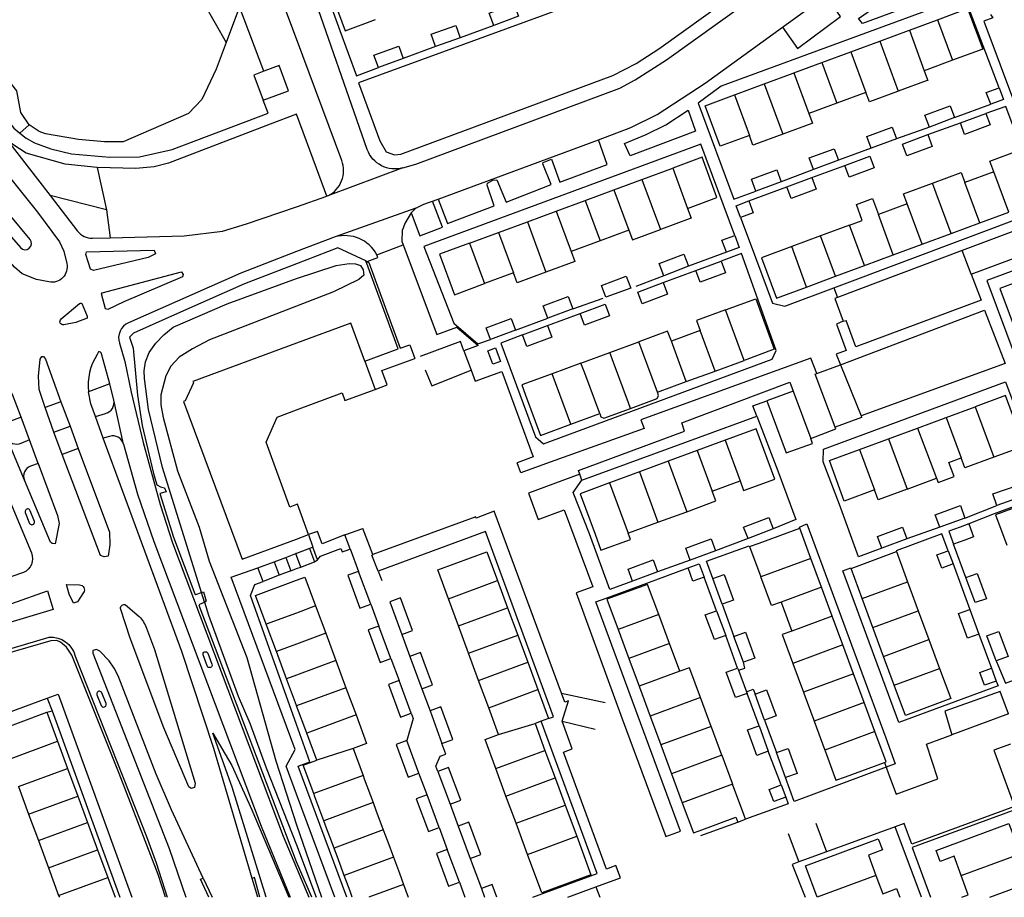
# Model space of a CAD drawing. Header units: metres. Extents: x 89795 to 94000, y 463250 to 466585.
# Tile 13 of 185: x 90951 to 91124, y 463250 to 463404. Entities that reach past the tile are written whole.
import ezdxf

# ---------------------------------------------------------------- set-up
doc = ezdxf.new("R2010")
doc.units = ezdxf.units.M
doc.layers.add('XXX_Background', color=3, linetype='Continuous')

msp = doc.modelspace()

# ---------------------------------------------------------------- linework, layer by layer
at = {"layer": 'XXX_Background'}
for points in [[(90896.88, 463442.16), (90903.51, 463434.03), (90954.58, 463370.18), (90958.47, 463364.99), (90959.21, 463363.36), (90959.72, 463361.15, -0.544941), (90956.61, 463357.94), (90954.44, 463358.37), (90951.93, 463359.39), (90950.54, 463360.51), (90910.05, 463407.02), (90887.71, 463434.95)], [(90878.01, 463427.14), (90891.81, 463409.92), (90894.25, 463406.44), (90896.6, 463402.06), (90899.53, 463395.3), (90901.05, 463391.09), (90904.96, 463383.14), (90907.08, 463380.29), (90941.4, 463337.29), (90943.44, 463334.48), (90953.54, 463310.42, -0.412247), (90952.12, 463306.97), (90949.9, 463306.19), (90946.65, 463305.39), (90944.03, 463303.93), (90942.18, 463302.62)], [(91005.51, 463373.03, 0.382797), (91007.96, 463379.25), (91000, 463400.59), (90996.08, 463411.07)], [(91018.68, 463377.97, -0.399135), (91012.42, 463381.2), (91002.03, 463410.96)], [(90956.83, 463373.09), (90961.64, 463366.87, 0.237944), (90964.23, 463365.62), (90967.35, 463365.7)], [(91006.8, 463365.85), (91000, 463363.26), (90990.28, 463359.51), (90970.57, 463350.79, 0.38113), (90968.95, 463347.2), (90969.9, 463343.97), (90971.01, 463338.63), (90973.11, 463329.75), (90976.11, 463318.91), (90978.3, 463312.17), (90997.69, 463260.75), (91000, 463255.16), (91002.2, 463250)], [(91014.11, 463362.72, 0.348731), (91006.8, 463365.85)], [(90967.3, 463340.06), (90965.85, 463345.36, 0.367895), (90965.32, 463345.68), (90965.06, 463345.23, 0.17082), (90963.53, 463338.68, -0.17082)], [(90964.78, 463334.32), (90966.54, 463334.88, 0.390573), (90968, 463337.22)], [(90969.66, 463329.47, 0.448143), (90967.25, 463330.84), (90966.14, 463330.51)], [(90953.19, 463330.22), (90951.7, 463329.58, -0.417062), (90949.2, 463330.59)], [(90954.72, 463326.11), (90953.38, 463325.62, 0.425568), (90952.31, 463323.17)], [(90935.34, 463288.44, -0.069084), (90941.47, 463291.12), (90956.62, 463295.63, -0.369093), (90961.2, 463292.31), (90973.69, 463260.66), (90975.38, 463256.03), (90977.33, 463250)]]:
    msp.add_lwpolyline(points, format="xyb", dxfattribs=at)
for points in [[(90942.48, 463438.51), (90942.11, 463438.51), (90937.45, 463436.97), (90919.96, 463422.9), (90950.46, 463384.92), (90951.53, 463384.03)], [(91014.61, 463382.71), (91015.75, 463380.75), (91017.19, 463380.24), (91018.31, 463380.38), (91055.5, 463394.14), (91059.57, 463396.23), (91063.57, 463398.86), (91099.63, 463424.73), (91100.62, 463425.78), (91101.28, 463427.4), (91101.23, 463428.99), (91100.87, 463430.13), (91095.36, 463437.76), (91072.93, 463422.03), (91065.17, 463416.36), (91057.2, 463411.2), (91053.07, 463408.71), (91047.71, 463406.34), (91010.91, 463392.84), (91014.61, 463382.71)], [(90953.15, 463385.48), (90951.67, 463387.68), (90950.99, 463391.49), (90937.09, 463409.1), (90929.69, 463419.59), (90929.28, 463420.7), (90941.24, 463432.92)], [(90941.24, 463432.92), (90946.13, 463419.77), (90948.06, 463417.19), (90951.49, 463414.43), (90954.25, 463413.36), (90957.37, 463413.25), (90960.28, 463413.9), (90965.4, 463416.26), (90968.48, 463417.2), (90971.47, 463417.41), (90975.16, 463416.14), (90978.09, 463413.97), (90981.25, 463410.67), (90983.85, 463406.73), (90987.68, 463399.94)], [(91018.68, 463377.97), (91020.91, 463378.61), (91056.72, 463391.93), (91059.4, 463393.37), (91064.89, 463396.92), (91101.12, 463422.9), (91102.1, 463423.74)], [(91085.21, 463402.63), (91103.76, 463416.06)], [(91085.21, 463402.63), (91087.84, 463398.91), (91095.39, 463404.48), (91093.12, 463407.82), (91093.22, 463408.08), (91094.51, 463409.05), (91096.95, 463405.61), (91106.29, 463412.28), (91103.76, 463416.06)], [(91010.76, 463412.37), (91005.43, 463410.41), (91008.56, 463402), (91013.86, 463403.96)], [(91113.77, 463408.68), (91099.27, 463403.28), (91098.55, 463404.13), (91110.93, 463412.75), (91113.77, 463408.68)], [(91004.12, 463411.73), (91007.61, 463402.04), (91010.53, 463394.09), (91014.41, 463395.55)], [(91123.2, 463392.02), (91117.14, 463407.99), (91074.49, 463392.26), (91070.45, 463389.28), (91076.67, 463372.44), (91080.57, 463373.88)], [(90989.99, 463406.19), (90987.68, 463399.94)], [(90994.31, 463394.9), (90989.99, 463406.19)], [(91034.59, 463402.93), (91033.79, 463405.08), (91038.12, 463406.69), (91038.93, 463404.55)], [(91112.4, 463403.93), (91117.69, 463405.89), (91120.34, 463398.78), (91115.02, 463396.82)], [(91038.93, 463404.55), (91034.59, 463402.93)], [(91107.47, 463402.1), (91112.4, 463403.93)], [(91112.4, 463403.93), (91115.02, 463396.82)], [(91121.68, 463404.86), (91122.1, 463404.26), (91120.54, 463403.67), (91131.96, 463373.04), (91130.26, 463372.41)], [(91024.37, 463399.24), (91023.62, 463401.38), (91027.97, 463402.9), (91028.72, 463400.76)], [(91034.59, 463402.93), (91028.72, 463400.76)], [(91052.99, 463382.85), (91058.61, 463385.02), (91063.26, 463387.33), (91071.67, 463392.83), (91085.21, 463402.63)], [(91102.27, 463400.18), (91107.34, 463402.05), (91107.47, 463402.1)], [(91107.47, 463402.1), (91110.09, 463395)], [(90987.68, 463399.94), (90985.94, 463395.25), (90983.39, 463389.96), (90981.05, 463387.48), (90969.65, 463382.52), (90966.32, 463382.53), (90961.79, 463382.9), (90955.98, 463383.95), (90954.91, 463384.34), (90953.15, 463385.48)], [(91028.72, 463400.76), (91024.37, 463399.24)], [(91097.21, 463398.31), (91102.27, 463400.18)], [(91102.27, 463400.18), (91105.53, 463391.38)], [(91014.41, 463395.55), (91013.6, 463397.72), (91017.93, 463399.3), (91018.73, 463397.13)], [(91024.37, 463399.24), (91018.73, 463397.13)], [(91092.15, 463396.43), (91097.21, 463398.31)], [(91097.21, 463398.31), (91099.84, 463391.2)], [(91018.73, 463397.13), (91014.41, 463395.55)], [(91115.02, 463396.82), (91110.09, 463395)], [(90994.31, 463394.9), (90992.53, 463394.24), (90994.17, 463389.82)], [(90994.17, 463389.82), (90998.59, 463391.47), (90996.95, 463395.89), (90994.31, 463394.9)], [(91087.24, 463394.62), (91092.15, 463396.43)], [(91092.15, 463396.43), (91094.77, 463389.33)], [(91110.09, 463395), (91110.72, 463393.3), (91110.59, 463393.25), (91105.53, 463391.38)], [(91082.02, 463392.69), (91087.09, 463394.56), (91087.24, 463394.62)], [(91087.24, 463394.62), (91089.87, 463387.51)], [(90951.71, 463334.2), (90950.2, 463338.19), (90948.39, 463341.83), (90946.89, 463344.34), (90944.87, 463346.94), (90941.93, 463351.26), (90912.14, 463392.13)], [(91076.81, 463390.75), (91076.96, 463390.81), (91082.02, 463392.69)], [(91082.02, 463392.69), (91085.28, 463383.88)], [(91105.53, 463391.38), (91105.37, 463391.32), (91100.47, 463389.51), (91099.84, 463391.2)], [(91121.73, 463389.13), (91120.96, 463391.2), (91123.2, 463392.02)], [(91123.2, 463392.02), (91123.96, 463389.96), (91121.73, 463389.13)], [(90951.53, 463384.03), (90952.6, 463383.14), (90954.07, 463382.32), (90956.96, 463381.28), (90960.58, 463380.43), (90967.31, 463379.82), (90972.49, 463379.9), (90978.24, 463381.16), (90995.05, 463387.52), (90994.17, 463389.82)], [(91079.43, 463383.65), (91074.28, 463381.74), (91071.66, 463388.86), (91076.81, 463390.75)], [(91076.81, 463390.75), (91079.43, 463383.65)], [(91099.84, 463391.2), (91094.77, 463389.33)], [(91057.52, 463382.21), (91061.35, 463383.83), (91064.74, 463385.49), (91068.7, 463388.06), (91069.95, 463384.38), (91058.5, 463380.07), (91057.52, 463382.21)], [(91094.77, 463389.33), (91089.87, 463387.51)], [(91110.97, 463385.11), (91110.2, 463387.21), (91114.63, 463388.85), (91115.39, 463386.78)], [(91115.39, 463386.78), (91121.73, 463389.13)], [(91130.26, 463372.41), (91127.75, 463379.63), (91124.39, 463388.69), (91120.86, 463387.49)], [(91005.34, 463372.96), (91003.51, 463377.89), (91000, 463387.38), (90995.42, 463385.62), (90977.59, 463378.77), (90975.05, 463378.12), (90971.87, 463377.83), (90965.09, 463378.04)], [(91089.87, 463387.51), (91090.5, 463385.82), (91090.34, 463385.76), (91085.28, 463383.88)], [(91115.39, 463386.78), (91110.97, 463385.11)], [(91116.41, 463385.88), (91120.86, 463387.49)], [(91120.86, 463387.49), (91121.61, 463385.48), (91117.16, 463383.83), (91116.41, 463385.88)], [(90951.53, 463384.03), (90953.15, 463385.48)], [(91100.79, 463381.4), (91100.04, 463383.44), (91104.45, 463385.08), (91105.21, 463383.02)], [(91110.97, 463385.11), (91105.21, 463383.02)], [(91110.69, 463383.79), (91116.41, 463385.88)], [(90949.16, 463383), (90956.83, 463373.09)], [(90965.09, 463378.04), (90959.45, 463378.62), (90952.62, 463380.55), (90950.29, 463382.07), (90949.16, 463383)], [(91024.87, 463372.44), (91026.48, 463368.19), (91034.68, 463371.27), (91033.42, 463374.92), (91033.51, 463375.25), (91034.44, 463375.79), (91035.11, 463375.88), (91036.75, 463371.93), (91044.68, 463375.01), (91043.2, 463378.65), (91043.24, 463378.91), (91044.7, 463379.45), (91046.21, 463375.47), (91054.48, 463378.56), (91052.99, 463382.85)], [(91024.87, 463372.44), (91052.99, 463382.85)], [(91085.28, 463383.88), (91080.21, 463382.01), (91080.05, 463381.95), (91079.43, 463383.65)], [(91105.21, 463383.02), (91100.79, 463381.4)], [(91106.26, 463382.11), (91110.69, 463383.79)], [(91110.69, 463383.79), (91111.46, 463381.72), (91107.02, 463380.08), (91106.26, 463382.11)], [(91076.84, 463366.11), (91070.92, 463382.13), (91022.35, 463364.15), (91027.61, 463350.69), (91031.82, 463347.07), (91034.02, 463347.82)], [(91090.67, 463377.67), (91089.92, 463379.69), (91094.3, 463381.32), (91095.06, 463379.28)], [(91100.79, 463381.4), (91095.06, 463379.28)], [(91122.28, 463377.26), (91121.59, 463379.14), (91126.87, 463381.09), (91127.57, 463379.21), (91130.2, 463372.12)], [(91068.59, 463370.82), (91073.74, 463372.73), (91071.13, 463379.83), (91065.97, 463377.92)], [(91095.06, 463379.28), (91090.67, 463377.67)], [(91096.15, 463378.38), (91100.51, 463380.01)], [(91100.51, 463380.01), (91101.27, 463377.95), (91096.91, 463376.34), (91096.15, 463378.38)], [(90965.09, 463378.04), (90966.72, 463370.6)], [(91018.68, 463377.97), (91005.51, 463373.03)], [(91060.59, 463375.93), (91060.75, 463375.99), (91065.81, 463377.86), (91065.97, 463377.92)], [(91065.97, 463377.92), (91068.59, 463370.82)], [(91080.57, 463373.88), (91079.81, 463375.95), (91084.24, 463377.59), (91085.01, 463375.53)], [(91090.67, 463377.67), (91085.01, 463375.53)], [(91090.35, 463376.25), (91096.15, 463378.38)], [(91055.68, 463374.12), (91060.59, 463375.93)], [(91060.59, 463375.93), (91063.84, 463367.14)], [(91085.98, 463374.63), (91090.35, 463376.25)], [(91090.35, 463376.25), (91091.1, 463374.19), (91086.74, 463372.58), (91085.98, 463374.63)], [(91111.5, 463375.28), (91116.57, 463377.15), (91117.22, 463375.39)], [(91122.28, 463377.26), (91117.22, 463375.39)], [(91118.3, 463359.32), (91158.23, 463374.13), (91157.28, 463376.85)], [(91124.9, 463370.16), (91122.28, 463377.26)], [(91050.62, 463372.25), (91055.68, 463374.12)], [(91055.68, 463374.12), (91058.31, 463367.02)], [(91079.33, 463372.17), (91085.98, 463374.63)], [(91085.01, 463375.53), (91080.57, 463373.88)], [(91107.09, 463371.64), (91106.44, 463373.41), (91111.5, 463375.28)], [(91114.78, 463366.42), (91112.15, 463373.51), (91111.5, 463375.28)], [(91119.84, 463368.29), (91117.22, 463375.39)], [(90966.72, 463370.6), (90956.83, 463373.09)], [(90967.35, 463365.7), (90980.32, 463366.02), (90987.05, 463366.87), (90991.23, 463368.12), (91000, 463371.11), (91005.34, 463372.96)], [(91005.51, 463373.03), (91005.34, 463372.96)], [(91020.91, 463370.87), (91022.32, 463371.58), (91024.87, 463372.44)], [(91096.96, 463367.89), (91099.22, 463368.73), (91098.18, 463371.55), (91100.99, 463372.58), (91102.03, 463369.77)], [(90966.72, 463370.6), (90967.35, 463365.7)], [(91020.91, 463370.87), (91006.8, 463365.85)], [(91020.91, 463370.87), (91020.13, 463370.07), (91019.04, 463368.33), (91018.52, 463366.97), (91018.5, 463365.1), (91018.74, 463364.44)], [(91020.13, 463370.07), (91021.66, 463366.04), (91025.6, 463367.54), (91023.87, 463372.1)], [(91045.55, 463370.37), (91050.62, 463372.25)], [(91050.62, 463372.25), (91053.24, 463365.15)], [(91068.59, 463370.82), (91069.22, 463369.12), (91069.06, 463369.07), (91064, 463367.19), (91063.84, 463367.14)], [(91077.84, 463369.23), (91077.08, 463371.32), (91079.33, 463372.17)], [(91079.33, 463372.17), (91080.11, 463370.06), (91077.84, 463369.23)], [(91107.09, 463371.64), (91102.03, 463369.77)], [(91109.72, 463364.54), (91107.09, 463371.64)], [(91157.01, 463350.45), (91162.01, 463352.27), (91155.18, 463370.84), (91121.04, 463358.22), (91127.95, 463339.73), (91132.41, 463341.41)], [(91040.49, 463368.5), (91045.55, 463370.37)], [(91045.55, 463370.37), (91048.18, 463363.27)], [(91077.84, 463369.23), (91079.53, 463364.72), (91083.45, 463354.24), (91085.62, 463353.68), (91094.25, 463356.92)], [(91094.25, 463356.92), (91129.21, 463370.04)], [(91104.65, 463362.67), (91102.03, 463369.77)], [(91119.84, 463368.29), (91124.9, 463370.16)], [(91035.42, 463366.63), (91040.49, 463368.5)], [(91040.49, 463368.5), (91043.75, 463359.66)], [(91058.31, 463367.02), (91058.93, 463365.33), (91063.84, 463367.14)], [(91096.96, 463367.89), (91091.9, 463366.02)], [(91099.59, 463360.8), (91096.96, 463367.89)], [(91114.78, 463366.42), (91119.84, 463368.29)], [(91129.84, 463368.35), (91116.75, 463363.44)], [(91030.36, 463364.76), (91035.42, 463366.63)], [(91035.42, 463366.63), (91038.05, 463359.53)], [(91058.31, 463367.02), (91053.24, 463365.15)], [(91075.4, 463363.16), (91074.6, 463365.26), (91076.84, 463366.11)], [(91076.84, 463366.11), (91077.64, 463364.01), (91075.4, 463363.16)], [(91091.9, 463366.02), (91086.84, 463364.15)], [(91094.53, 463358.93), (91091.9, 463366.02)], [(91109.72, 463364.54), (91114.78, 463366.42)], [(91012.17, 463361.62), (91007.28, 463363.91), (91000, 463361.12), (90990.92, 463357.63), (90979.68, 463352.66), (90971.45, 463348.97), (90970.71, 463348.28), (90971.36, 463346.31), (90972.15, 463338.07), (90972.98, 463332.77), (90974.92, 463324.33), (90975.53, 463322.38), (90976.14, 463322), (90976.88, 463321.81), (90977.17, 463321.13), (90976.03, 463320.81), (90978.43, 463313.16), (90982.16, 463303.22), (90982.39, 463303.13), (90983.35, 463303.45)], [(91014.11, 463362.72), (91018.74, 463364.44)], [(91018.74, 463364.44), (91024.6, 463348.72), (91028.1, 463350.03), (91031.89, 463346.81), (91029.34, 463345.88)], [(91030.36, 463364.76), (91025.06, 463362.8), (91027.69, 463355.69), (91032.98, 463357.66)], [(91030.36, 463364.76), (91032.98, 463357.66)], [(91053.24, 463365.15), (91048.18, 463363.27)], [(91086.84, 463364.15), (91081.53, 463362.18), (91084.16, 463355.1), (91089.46, 463357.05)], [(91089.46, 463357.05), (91086.84, 463364.15)], [(91104.65, 463362.67), (91109.72, 463364.54)], [(90964.44, 463359.93), (90963.9, 463360.17), (90963.1, 463362.75), (90963.17, 463363.25), (90975.06, 463363.51), (90975.29, 463362.85), (90974.02, 463362.25), (90964.44, 463359.93)], [(91012.4, 463361.52), (91014.29, 463362.25)], [(91014.29, 463362.25), (91014.11, 463362.72)], [(91039.64, 463348.69), (91035.84, 463347.23), (91041.92, 463330.76), (91043.33, 463329.54), (91083.42, 463344.37), (91084.14, 463345.94), (91078.06, 463362.93), (91074.46, 463361.6)], [(91048.18, 463363.27), (91048.82, 463361.53), (91043.75, 463359.66)], [(91064.4, 463359.03), (91063.6, 463361.15), (91067.95, 463362.79), (91068.73, 463360.73)], [(91075.4, 463363.16), (91068.73, 463360.73)], [(91116.75, 463363.44), (91094.87, 463355.23)], [(91099.59, 463360.8), (91104.65, 463362.67)], [(91118.3, 463359.32), (91116.75, 463363.44)], [(90983.35, 463303.45), (90976.54, 463325.39), (90974.05, 463335.56), (90973.35, 463341), (90973.31, 463342.34), (90973.53, 463343.94), (90974.19, 463345.58), (90975.35, 463347.19), (90976.73, 463348.66), (90978.41, 463350), (90987.87, 463354.12), (91000, 463358.53), (91006.98, 463360.8), (91009.24, 463361.19), (91010.33, 463361.14), (91011.26, 463360.84), (91011.71, 463360.08), (91011.84, 463359.14), (91010.97, 463358.37), (91006.52, 463356.23), (91000, 463353.69), (90984.78, 463347.78), (90981.77, 463346.23), (90979.46, 463344.74), (90977.98, 463343.17), (90977.09, 463341.49), (90976.22, 463338.13), (90976.23, 463336.38), (90976.65, 463334.19), (90979.14, 463324.81), (90982.92, 463314.93), (90984.72, 463308.98), (90991.28, 463292.06), (90996.41, 463273.96), (91000, 463262.74), (91004.37, 463250)], [(91011.99, 463344.05), (91017.82, 463346.19), (91012.17, 463361.62)], [(91012.17, 463361.62), (91012.4, 463361.52)], [(91012.4, 463361.52), (91012.69, 463361.38), (91018.2, 463346.31), (91019.91, 463346.91)], [(91068.73, 463360.73), (91064.4, 463359.03)], [(91070.03, 463359.93), (91074.46, 463361.6)], [(91074.46, 463361.6), (91075.22, 463359.53), (91070.78, 463357.89), (91070.03, 463359.93)], [(91094.53, 463358.93), (91099.59, 463360.8)], [(90969.72, 463354.47), (90966.95, 463353.12), (90966.54, 463353.25), (90965.84, 463355.84), (90965.94, 463356.03), (90979.84, 463359.73), (90980.14, 463359.23), (90980.04, 463358.84), (90969.72, 463354.47)], [(91038.05, 463359.53), (91032.98, 463357.66)], [(91043.75, 463359.66), (91038.69, 463357.79), (91038.05, 463359.53)], [(91054.25, 463355.26), (91053.47, 463357.31), (91057.83, 463358.96), (91058.63, 463356.84)], [(91064.4, 463359.03), (91059.49, 463357.15)], [(91064.31, 463357.86), (91070.03, 463359.93)], [(91089.46, 463357.05), (91094.53, 463358.93)], [(91118.3, 463359.32), (91120.07, 463354.76), (91098.06, 463346.56), (91096.36, 463351.18)], [(91128.63, 463358.77), (91123.32, 463356.81), (91126.58, 463348.02), (91131.88, 463349.98)], [(91058.63, 463356.84), (91054.25, 463355.26)], [(91059.88, 463356.17), (91064.31, 463357.86)], [(91064.31, 463357.86), (91065.08, 463355.78), (91060.64, 463354.13), (91059.88, 463356.17)], [(91094.25, 463356.92), (91094.87, 463355.23)], [(91044.09, 463351.57), (91043.26, 463353.73), (91047.66, 463355.4), (91048.49, 463353.22)], [(91048.49, 463353.22), (91053.78, 463355.1)], [(91094.87, 463355.23), (91094.38, 463355.05), (91095.87, 463351.04)], [(91049.75, 463352.43), (91054.16, 463354.07)], [(91054.16, 463354.07), (91054.92, 463352.01), (91050.52, 463350.38), (91049.75, 463352.43)], [(91075.23, 463353.03), (91080.54, 463354.99), (91083.79, 463346.15), (91078.49, 463344.19)], [(91044.03, 463350.33), (91049.75, 463352.43)], [(91048.49, 463353.22), (91044.09, 463351.57)], [(91075.23, 463353.03), (91070.16, 463351.16), (91070.8, 463349.42)], [(91078.49, 463344.19), (91075.23, 463353.03)], [(91095.4, 463343.39), (91120.65, 463353.02), (91124.29, 463343.62), (91098.99, 463334.48)], [(91011.99, 463344.05), (91009.52, 463350.74), (91000, 463347.21), (90981.84, 463340.47), (90981.93, 463340.22), (90980.47, 463337.09), (90980.22, 463337), (90990.5, 463309.32), (91000, 463312.83), (91002.13, 463313.62)], [(91034.02, 463347.82), (91033.24, 463349.89), (91037.63, 463351.55), (91038.41, 463349.49)], [(91038.41, 463349.49), (91044.09, 463351.57)], [(91039.64, 463348.69), (91044.03, 463350.33)], [(91044.03, 463350.33), (91044.8, 463348.26), (91040.4, 463346.63), (91039.64, 463348.69)], [(91095.87, 463351.04), (91094.67, 463350.56), (91096.37, 463345.93), (91094.64, 463345.28), (91095.4, 463343.39)], [(91095.87, 463351.04), (91096.36, 463351.18)], [(91038.41, 463349.49), (91035.42, 463348.35), (91034.02, 463347.82)], [(91065.74, 463347.55), (91065.09, 463349.32), (91060.03, 463347.45)], [(91070.8, 463349.42), (91065.74, 463347.55)], [(91073.42, 463342.32), (91070.8, 463349.42)], [(91019.91, 463346.91), (91020.75, 463344.54)], [(91029.34, 463345.88), (91028.74, 463347.47), (91021.68, 463344.88)], [(91054.97, 463345.59), (91060.03, 463347.45)], [(91063.3, 463338.58), (91060.68, 463345.68), (91060.03, 463347.45)], [(91068.36, 463340.45), (91065.74, 463347.55)], [(90955.92, 463335.9), (90954.91, 463339.06), (90954.77, 463341.43), (90955.06, 463344.37), (90955.36, 463344.89), (90955.63, 463344.88), (90956, 463344.41), (90958.72, 463336.94)], [(91029.34, 463345.88), (91030.65, 463342.44)], [(91034.41, 463343.51), (91033.57, 463345.87), (91034.93, 463346.37), (91035.77, 463344.01), (91034.41, 463343.51)], [(91049.89, 463343.72), (91054.97, 463345.59)], [(91058.59, 463335.77), (91058.24, 463336.71), (91055.62, 463343.81), (91054.97, 463345.59)], [(91011.99, 463344.05), (91013.82, 463339.1)], [(91015.89, 463339.91), (91014.96, 463342.41), (91020.75, 463344.54)], [(91091.23, 463341.87), (91090.18, 463344.6), (91060.39, 463333.76), (91060.99, 463332.26), (91043.66, 463326.06), (91039.35, 463324.47), (91038.72, 463326.22)], [(91049.89, 463343.72), (91044.83, 463341.85)], [(91053.18, 463334.84), (91050.55, 463341.94), (91049.89, 463343.72)], [(91073.42, 463342.32), (91078.49, 463344.19)], [(91091.23, 463341.87), (91095.4, 463343.39)], [(91095.4, 463343.39), (91098.99, 463334.48)], [(91022.6, 463342.55), (91023.72, 463339.71), (91030.65, 463342.44)], [(91030.65, 463342.44), (91031.36, 463340.56)], [(91031.36, 463340.56), (91036.02, 463342.22), (91041.51, 463327.25), (91038.72, 463326.22)], [(91044.83, 463341.85), (91039.53, 463339.89), (91040.19, 463338.11), (91042.81, 463331.01), (91048.11, 463332.97)], [(91048.11, 463332.97), (91044.83, 463341.85)], [(91068.36, 463340.45), (91073.42, 463342.32)], [(91094.46, 463332.46), (91090.96, 463341.78), (91091.23, 463341.87)], [(90967.3, 463340.06), (90963.53, 463338.68)], [(90968, 463337.22), (90967.3, 463340.06)], [(91013.82, 463339.1), (91015.89, 463339.91)], [(91049.68, 463324.22), (91049.44, 463324.87), (91068.06, 463331.78), (91067.56, 463333.22), (91086.52, 463340.36), (91087.11, 463338.77)], [(91063.3, 463338.58), (91068.36, 463340.45)], [(91102.64, 463311.24), (91098.54, 463309.73), (91095.24, 463318.91), (91092.35, 463326.36), (91092.43, 463328.6), (91124.33, 463340.42), (91127.37, 463332.29)], [(90964.78, 463334.32), (90963.98, 463336.58), (90963.53, 463338.68)], [(91002.13, 463313.62), (91000.16, 463318.95), (91000, 463318.89), (90998.85, 463318.46), (90994.68, 463329.86), (90996.6, 463334.22), (91000, 463335.49), (91008.03, 463338.48), (91008.51, 463337.16), (91013.82, 463339.1)], [(91058.59, 463335.77), (91063.27, 463337.5), (91063.51, 463338.02), (91063.3, 463338.58)], [(91087.11, 463338.77), (91082.45, 463337.09)], [(91087.11, 463338.77), (91090.19, 463330.48)], [(91127.37, 463332.29), (91126.54, 463331.98), (91124.32, 463338), (91119.01, 463336.04)], [(90958.72, 463336.94), (90955.92, 463335.9)], [(90958.72, 463336.94), (90960.32, 463332.62)], [(90969.66, 463329.47), (90968, 463337.22)], [(91080.75, 463334.37), (91080.04, 463336.22), (91082.45, 463337.09)], [(91082.45, 463337.09), (91085.84, 463327.99), (91090.51, 463329.62), (91090.19, 463330.48)], [(91113.94, 463334.17), (91119.01, 463336.04)], [(91119.01, 463336.04), (91122.27, 463327.2)], [(90957.48, 463331.57), (90955.92, 463335.9)], [(90966.14, 463330.51), (90964.78, 463334.32)], [(91048.11, 463332.97), (91053.18, 463334.84)], [(91050.02, 463323.2), (91080.75, 463334.37)], [(91053.18, 463334.84), (91053.39, 463334.28), (91053.9, 463334.04), (91058.59, 463335.77)], [(91080.75, 463334.37), (91084.4, 463324.79), (91087.57, 463316.25), (91083.58, 463314.62)], [(91098.99, 463334.48), (91099.08, 463334.18), (91094.46, 463332.46)], [(90951.71, 463334.2), (90948.24, 463332.87)], [(90953.19, 463330.22), (90951.71, 463334.2)], [(90957.48, 463331.57), (90960.32, 463332.62)], [(90960.32, 463332.62), (90961.76, 463328.73)], [(91108.87, 463332.3), (91113.94, 463334.17)], [(91113.94, 463334.17), (91116.56, 463327.07)], [(90958.95, 463327.68), (90957.48, 463331.57)], [(91077.78, 463323.06), (91078.41, 463321.36), (91078.57, 463321.42), (91083.88, 463323.37), (91080.63, 463332.17), (91075.32, 463330.22), (91075.16, 463330.16)], [(91090.19, 463330.48), (91094.56, 463332.19), (91094.46, 463332.46)], [(91103.81, 463330.43), (91108.87, 463332.3)], [(91108.87, 463332.3), (91112.24, 463323.51)], [(90952.31, 463323.17), (90949.2, 463330.59)], [(90954.72, 463326.11), (90953.19, 463330.22)], [(90992.24, 463253.32), (90985.5, 463276.13), (90979.93, 463293.13), (90966.14, 463330.51)], [(90969.66, 463329.47), (90972.12, 463320.73), (90975.01, 463312.44), (90993.79, 463262.5), (90998.9, 463250)], [(91075.16, 463330.16), (91070.26, 463328.35)], [(91075.16, 463330.16), (91077.78, 463323.06)], [(91098.74, 463328.56), (91103.81, 463330.43)], [(91103.81, 463330.43), (91107.07, 463321.59)], [(91128.41, 463329.47), (91127.58, 463329.16), (91122.27, 463327.2)], [(90961.76, 463328.73), (90958.95, 463327.68)], [(90961.76, 463328.73), (90967.21, 463314.04), (90967.29, 463311.82), (90966.98, 463309.84), (90966.27, 463309.72), (90965.62, 463309.96), (90958.95, 463327.68)], [(91070.26, 463328.35), (91065.19, 463326.48)], [(91070.26, 463328.35), (91072.87, 463321.25)], [(91101.36, 463321.46), (91096.05, 463319.51), (91093.45, 463326.6), (91098.74, 463328.56)], [(91098.74, 463328.56), (91101.36, 463321.46)], [(90954.72, 463326.11), (90958.12, 463316.97), (90958.38, 463315.58), (90957.7, 463312.03), (90957.2, 463312.06), (90956.88, 463312.27), (90952.31, 463323.17)], [(91065.19, 463326.48), (91060.13, 463324.61)], [(91065.19, 463326.48), (91068.45, 463317.64)], [(91112.24, 463323.51), (91112.51, 463322.76), (91115.32, 463323.8), (91114.4, 463326.27), (91116.56, 463327.07)], [(91122.27, 463327.2), (91117.2, 463325.33), (91116.56, 463327.07)], [(91049.68, 463324.22), (91040.68, 463320.88), (91042.36, 463316.28)], [(91050.02, 463323.2), (91049.68, 463324.22)], [(91060.13, 463324.61), (91055.06, 463322.75), (91054.9, 463322.69)], [(91060.13, 463324.61), (91063.37, 463315.82)], [(91058.91, 463305.47), (91054.95, 463303.97), (91051.36, 463313.78), (91048.5, 463321.03), (91050.02, 463323.2)], [(91054.9, 463322.69), (91049.76, 463320.79), (91052.37, 463313.69), (91053.4, 463310.87), (91058.56, 463312.77), (91058.15, 463313.89)], [(91054.9, 463322.69), (91058.15, 463313.89)], [(91072.87, 463321.25), (91077.78, 463323.06)], [(91107.07, 463321.59), (91112.24, 463323.51)], [(91122.82, 463318.72), (91122.11, 463320.75), (91126.53, 463322.31), (91127.24, 463320.28)], [(91068.45, 463317.64), (91073.51, 463319.52), (91072.87, 463321.25)], [(91107.07, 463321.59), (91102, 463319.72), (91101.36, 463321.46)], [(91122.71, 463291.49), (91124.31, 463287.55), (91132.73, 463290.75), (91141.68, 463293.96), (91131.8, 463320.75), (91130.28, 463320.19), (91122.33, 463317.26), (91117.89, 463315.52)], [(91132.49, 463314.71), (91130.52, 463320.02), (91122.58, 463317.08), (91124.54, 463311.77)], [(91127.24, 463320.28), (91122.82, 463318.72)], [(91046.49, 463285.83), (91034.69, 463317.75), (91031.52, 463316.5), (91031.43, 463316.75)], [(91042.36, 463316.28), (91046.97, 463317.97), (91051.95, 463304.44), (91049.03, 463303.41)], [(91063.37, 463315.82), (91063.53, 463315.87), (91068.45, 463317.64)], [(91112.79, 463314.91), (91112, 463317.08), (91116.42, 463318.7), (91117.21, 463316.53)], [(91117.21, 463316.53), (91122.82, 463318.72)], [(91031.43, 463316.75), (91013.4, 463310.11)], [(91058.15, 463313.89), (91058.3, 463313.95), (91063.37, 463315.82)], [(91079.18, 463312.93), (91078.41, 463314.94), (91082.82, 463316.61), (91083.58, 463314.62)], [(91088.26, 463314.75), (91088.21, 463314.9), (91089.49, 463315.52), (91103.35, 463277.96), (91104.97, 463273.41), (91103.39, 463272.82)], [(91117.21, 463316.53), (91112.79, 463314.91)], [(91117.89, 463315.52), (91116.37, 463314.94), (91114.41, 463314.22), (91115.23, 463311.95)], [(91117.89, 463315.52), (91118.74, 463313.23), (91117.2, 463312.67), (91115.23, 463311.95)], [(91008.5, 463313.56), (91004.49, 463312.03), (91003.7, 463314.16), (91002.13, 463313.62)], [(91002.13, 463313.62), (91002.9, 463311.41)], [(91008.5, 463313.56), (91011.64, 463314.71)], [(91013.4, 463310.11), (91011.64, 463314.71)], [(91044.2, 463281.38), (91045.1, 463281.66), (91033.14, 463314.19), (91014.31, 463307.22)], [(91083.58, 463314.62), (91079.18, 463312.93)], [(91079.46, 463311.52), (91081.15, 463312.14), (91088.26, 463314.75)], [(91090.21, 463309.46), (91088.26, 463314.75)], [(91102.64, 463311.24), (91101.88, 463313.31), (91106.29, 463314.92), (91107.05, 463312.86)], [(91114.3, 463310.8), (91113.19, 463313.77), (91105.15, 463310.76), (91105.19, 463310.64)], [(91112.79, 463314.91), (91107.05, 463312.86)], [(91009.42, 463311.11), (91008.5, 463313.56)], [(91069.02, 463309.15), (91068.25, 463311.27), (91072.71, 463312.9), (91073.48, 463310.79)], [(91079.18, 463312.93), (91073.48, 463310.79)], [(91107.05, 463312.86), (91102.64, 463311.24)], [(91117.38, 463306.08), (91115.23, 463311.95)], [(90998.13, 463309.63), (90999.89, 463310.29)], [(91002.31, 463311.19), (91000, 463310.32), (90999.89, 463310.29)], [(91000.75, 463307.94), (91000, 463309.98), (90999.89, 463310.29)], [(91002.9, 463311.41), (91002.31, 463311.19)], [(91002.31, 463311.19), (91003.15, 463308.85)], [(91003.72, 463309.18), (91002.9, 463311.41)], [(91003.72, 463309.18), (91004.2, 463309.84), (91007.8, 463311.19), (91008.03, 463310.58), (91009.09, 463310.95), (91009.42, 463311.11)], [(91009.42, 463311.11), (91010.88, 463307.17)], [(91024.77, 463307.43), (91033.4, 463310.62), (91035.27, 463305.56)], [(91073.48, 463310.79), (91069.02, 463309.15)], [(91073.01, 463305.9), (91071.9, 463308.98), (91079.4, 463311.67), (91079.46, 463311.52)], [(91079.46, 463311.52), (91081.42, 463306.22)], [(91097.24, 463307.69), (91105.19, 463310.64)], [(91105.19, 463310.64), (91107.16, 463305.33)], [(91115.13, 463308.48), (91113.15, 463307.76), (91112.3, 463310.07), (91114.3, 463310.8)], [(91114.3, 463310.8), (91115.13, 463308.48)], [(90993.21, 463307.78), (90996.09, 463308.84)], [(90996.09, 463308.84), (90998.13, 463309.63)], [(90996.09, 463308.84), (90996.99, 463306.52)], [(90998.13, 463309.63), (90999.01, 463307.26)], [(91000.75, 463307.94), (91003.15, 463308.85)], [(91003.15, 463308.85), (91003.72, 463309.18)], [(91014.31, 463307.22), (91013.25, 463310.03), (91013.4, 463310.11)], [(91058.91, 463305.47), (91058.15, 463307.55), (91062.56, 463309.17), (91063.32, 463307.09)], [(91069.02, 463309.15), (91063.32, 463307.09)], [(91068.66, 463307.81), (91070.64, 463308.52), (91071.47, 463306.18)], [(91090.21, 463309.46), (91081.42, 463306.22)], [(91092.08, 463304.4), (91090.21, 463309.46)], [(91115.13, 463308.48), (91118.07, 463300.51)], [(91006.72, 463250), (91000, 463268.12), (90998.18, 463273.03), (90999.79, 463275.94), (90988.56, 463306.13), (90993.21, 463307.78)], [(90994.16, 463305.4), (90993.21, 463307.78)], [(90999.01, 463307.26), (90996.99, 463306.52)], [(90999.01, 463307.26), (91000, 463307.65), (91000.75, 463307.94)], [(91010.88, 463307.17), (91009.01, 463306.48), (91011.14, 463300.73), (91013.02, 463301.43)], [(91013.02, 463301.43), (91010.88, 463307.17)], [(91014.31, 463307.22), (91015, 463305.6)], [(91026.64, 463302.38), (91024.77, 463307.43)], [(91067.36, 463261.59), (91052.52, 463301.81), (91054.3, 463302.47), (91061.45, 463305.12), (91068.66, 463307.81)], [(91063.32, 463307.09), (91058.91, 463305.47)], [(91071.47, 463306.18), (91069.52, 463305.46), (91068.66, 463307.81)], [(91122.71, 463287.94), (91123.02, 463287.11), (91105.6, 463280.66), (91095.8, 463307.26), (91097.2, 463307.81), (91097.24, 463307.69)], [(91099.19, 463302.39), (91097.24, 463307.69)], [(91117.38, 463306.08), (91119.35, 463306.8), (91120.98, 463302.36), (91118.99, 463301.7)], [(91008.85, 463250), (91000.31, 463273.03), (91002.36, 463273.75), (91000, 463280.33), (90991.92, 463302.95), (90992.71, 463304.88), (90994.16, 463305.4)], [(90994.71, 463297.9), (90992.83, 463302.95), (91000, 463305.63), (91001.47, 463306.18), (91003.35, 463301.11)], [(90996.99, 463306.52), (90994.16, 463305.4)], [(91026.64, 463302.38), (91035.27, 463305.56)], [(91035.27, 463305.56), (91037.03, 463300.78)], [(91073.65, 463300.27), (91071.47, 463306.18)], [(91073.01, 463305.9), (91075, 463306.63), (91076.65, 463302.14), (91074.65, 463301.41)], [(91074.65, 463301.41), (91073.01, 463305.9)], [(91084.97, 463301.78), (91083.28, 463301.16), (91081.42, 463306.22)], [(91099.19, 463302.39), (91107.16, 463305.33)], [(91107.16, 463305.33), (91109.02, 463300.27)], [(91118.99, 463301.7), (91117.38, 463306.08)], [(90940.44, 463294.84), (90936.43, 463292.64), (90935.9, 463292.92), (90935.88, 463293.61), (90941.35, 463297.36), (90945.06, 463299.41), (90950.11, 463301.54), (90956.33, 463303.77), (90957.35, 463300.47), (90944.46, 463296.6), (90940.44, 463294.84)], [(90983.35, 463303.45), (90983.7, 463303.56), (90984.18, 463301.94), (90983.86, 463301.79)], [(90983.86, 463301.79), (90983.35, 463303.45)], [(91049.03, 463303.41), (91057.14, 463281.3)], [(91063.53, 463299.6), (91061.57, 463304.9), (91054.44, 463302.27), (91056.4, 463296.97)], [(91092.08, 463304.4), (91084.97, 463301.78)], [(91093.95, 463299.34), (91092.08, 463304.4)], [(91002.72, 463250), (91000, 463256.25), (90982.96, 463301.19), (90983.04, 463301.41), (90983.86, 463301.79)], [(90983.86, 463301.79), (90984.57, 463299.52), (90989.77, 463285.31), (90991.85, 463280.54), (90994.67, 463272.7), (91000, 463259.21), (91003.49, 463250)], [(91019.32, 463299.67), (91018.26, 463302.54), (91016.38, 463301.85)], [(91016.38, 463301.85), (91018.49, 463296.11)], [(91028.41, 463297.6), (91026.64, 463302.38)], [(91084.97, 463301.78), (91086.84, 463296.71)], [(91101.06, 463297.32), (91099.19, 463302.39)], [(91003.35, 463301.11), (91000, 463299.86), (90994.71, 463297.9)], [(91003.35, 463301.11), (91005.13, 463296.32)], [(91013.02, 463301.43), (91014.45, 463297.59)], [(91028.41, 463297.6), (91037.03, 463300.78)], [(91037.03, 463300.78), (91038.8, 463296)], [(91075.28, 463295.93), (91073.28, 463295.2), (91071.69, 463299.54), (91073.65, 463300.27)], [(91073.65, 463300.27), (91075.28, 463295.93)], [(91074.65, 463301.41), (91076.71, 463295.77)], [(91101.06, 463297.32), (91109.02, 463300.27)], [(91109.02, 463300.27), (91110.89, 463295.21)], [(91119.66, 463296.16), (91117.65, 463295.45), (91116.06, 463299.8), (91118.07, 463300.51)], [(91118.07, 463300.51), (91119.66, 463296.16)], [(91018.49, 463296.11), (91020.37, 463296.8), (91019.32, 463299.67)], [(91063.53, 463299.6), (91056.4, 463296.97)], [(91065.4, 463294.54), (91063.53, 463299.6)], [(91093.95, 463299.34), (91086.84, 463296.71)], [(91095.82, 463294.27), (91093.95, 463299.34)], [(90996.49, 463293.11), (90994.71, 463297.9)], [(91014.45, 463297.59), (91012.57, 463296.89), (91014.7, 463291.17), (91016.57, 463291.87)], [(91016.57, 463291.87), (91014.45, 463297.59)], [(91030.18, 463292.82), (91028.41, 463297.6)], [(91056.4, 463296.97), (91058.28, 463291.91)], [(91076.71, 463295.77), (91078.71, 463296.5), (91080.38, 463291.96), (91078.36, 463291.23)], [(91086.84, 463296.71), (91085.14, 463296.08), (91086.95, 463291.18), (91087.01, 463291.02)], [(91102.94, 463292.26), (91101.06, 463297.32)], [(91121.17, 463295.93), (91123.16, 463296.65), (91124.77, 463292.24), (91122.71, 463291.49)], [(90977.06, 463250), (90975.73, 463254.02), (90968.92, 463271.72), (90960.65, 463292.47), (90959.67, 463293.89), (90958.62, 463294.74), (90957.99, 463295.02), (90956.92, 463294.97), (90948.88, 463292.63), (90941.09, 463280.63), (90941.44, 463279.63), (90941.68, 463279.5), (90941.88, 463279.59)], [(91005.13, 463296.32), (91000, 463294.41), (90996.49, 463293.11)], [(91005.13, 463296.32), (91006.91, 463291.53)], [(91018.49, 463296.11), (91019.9, 463292.27)], [(91030.18, 463292.82), (91038.8, 463296)], [(91038.8, 463296), (91040.57, 463291.22)], [(91077.36, 463290.2), (91075.28, 463295.93)], [(91078.36, 463291.23), (91076.71, 463295.77)], [(91102.94, 463292.26), (91110.89, 463295.21)], [(91110.89, 463295.21), (91112.76, 463290.15)], [(91119.66, 463296.16), (91121.89, 463290.18)], [(91122.71, 463291.49), (91121.04, 463295.88), (91121.17, 463295.93)], [(90983.62, 463253.36), (90978.1, 463265.33), (90975.41, 463271.6), (90968.77, 463288.83), (90968.06, 463290.21), (90967.15, 463291.48), (90965.53, 463293.18), (90964.94, 463293.49), (90964.32, 463293.32), (90964.29, 463292.8), (90977.69, 463258.56), (90980.6, 463250)], [(90998.27, 463288.33), (90996.49, 463293.11)], [(91022.83, 463290.1), (91021.78, 463292.96), (91019.9, 463292.27)], [(91065.4, 463294.54), (91058.28, 463291.91)], [(91067.21, 463289.64), (91065.4, 463294.54)], [(91095.82, 463294.27), (91087.01, 463291.02)], [(91097.68, 463289.21), (91095.82, 463294.27)], [(91006.91, 463291.53), (91000, 463288.97), (90998.27, 463288.33)], [(91006.91, 463291.53), (91008.68, 463286.77)], [(91016.57, 463291.87), (91018, 463288.05)], [(91019.9, 463292.27), (91022, 463286.56)], [(91031.95, 463288.03), (91030.18, 463292.82)], [(91031.95, 463288.03), (91040.57, 463291.22)], [(91040.57, 463291.22), (91042.33, 463286.43)], [(91058.28, 463291.91), (91060.1, 463287.02)], [(91077.49, 463289.85), (91078.61, 463290.22), (91078.36, 463291.23)], [(91104.81, 463287.2), (91102.94, 463292.26)], [(91022, 463286.56), (91023.88, 463287.25), (91022.83, 463290.1)], [(91067.21, 463289.64), (91060.1, 463287.02)], [(91070.84, 463285.04), (91068.97, 463290.1), (91068.91, 463290.26), (91067.21, 463289.64)], [(91079.02, 463285.78), (91076.99, 463285.04), (91075.37, 463289.47), (91077.36, 463290.2)], [(91077.36, 463290.2), (91077.49, 463289.85)], [(91077.49, 463289.85), (91078.89, 463286.03)], [(91087.01, 463291.02), (91088.88, 463285.96)], [(91104.81, 463287.2), (91112.76, 463290.15)], [(91112.76, 463290.15), (91114.71, 463284.85), (91106.77, 463281.89), (91104.81, 463287.2)], [(91122.71, 463287.94), (91120.63, 463287.19), (91119.81, 463289.43), (91121.89, 463290.18)], [(91121.89, 463290.18), (91122.71, 463287.94)], [(91000.04, 463283.56), (91000, 463283.67), (90998.27, 463288.33)], [(91018, 463288.05), (91016.12, 463287.35), (91018.25, 463281.61), (91020.13, 463282.31)], [(91020.13, 463282.31), (91018, 463288.05)], [(91033.72, 463283.25), (91031.95, 463288.03)], [(91097.68, 463289.21), (91088.88, 463285.96)], [(91099.55, 463284.15), (91097.68, 463289.21)], [(91008.68, 463286.77), (91000.04, 463283.56)], [(91008.68, 463286.77), (91010.45, 463281.98)], [(91022, 463286.56), (91023.42, 463282.71)], [(91033.72, 463283.25), (91042.33, 463286.43)], [(91042.33, 463286.43), (91044.2, 463281.38)], [(91060.1, 463287.02), (91060.16, 463286.85), (91062.04, 463281.79)], [(91078.89, 463286.03), (91080.09, 463286.53), (91080.44, 463285.64)], [(91078.89, 463286.03), (91079.02, 463285.78)], [(91080.44, 463285.64), (91082.42, 463286.37), (91084.09, 463281.81), (91082.09, 463281.09)], [(91124.84, 463282.17), (91123.4, 463286.12), (91113.69, 463282.67), (91114.9, 463278.49)], [(90941.88, 463279.59), (90956.29, 463284.91)], [(90956.29, 463284.91), (90958.2, 463285.63), (90971.13, 463250)], [(90956.29, 463284.91), (90957.15, 463282.71)], [(91046.49, 463285.83), (91054.15, 463284.17)], [(91046.58, 463280.89), (91047.7, 463284.44), (91047.08, 463284.22), (91046.49, 463285.83)], [(91070.84, 463285.04), (91062.04, 463281.79)], [(91072.72, 463279.98), (91070.84, 463285.04)], [(91081.12, 463280.1), (91079.02, 463285.78)], [(91082.09, 463281.09), (91080.44, 463285.64)], [(91088.88, 463285.96), (91088.94, 463285.8), (91090.69, 463281.05), (91090.75, 463280.9)], [(90956.23, 463282.46), (90957.15, 463282.71)], [(90957.15, 463282.71), (90969.02, 463250)], [(91001.82, 463278.78), (91000.04, 463283.56)], [(91026.35, 463280.53), (91025.29, 463283.39), (91023.42, 463282.71)], [(91023.42, 463282.71), (91025.52, 463276.97)], [(91035.45, 463278.56), (91033.72, 463283.25)], [(91099.55, 463284.15), (91090.75, 463280.9)], [(91101.42, 463279.09), (91099.55, 463284.15)], [(90947.64, 463279.25), (90956.23, 463282.46)], [(90956.23, 463282.46), (90958.11, 463277.38)], [(91010.45, 463281.98), (91001.82, 463278.78)], [(91010.45, 463281.98), (91012.31, 463276.98), (91009.93, 463276.1)], [(91020.13, 463282.31), (91020.48, 463281.37), (91019.36, 463277.51)], [(91041.47, 463250), (91052.75, 463254.16), (91042.89, 463280.9)], [(91042.89, 463280.9), (91041.83, 463280.51)], [(91044.2, 463281.38), (91042.89, 463280.9)], [(91046.58, 463280.89), (91052.36, 463279.5)], [(91048.37, 463276.04), (91046.58, 463280.89)], [(91057.14, 463281.3), (91064.78, 463260.65)], [(91062.04, 463281.79), (91063.91, 463276.72)], [(91082.09, 463281.09), (91084.2, 463275.4)], [(91090.75, 463280.9), (91092.62, 463275.84)], [(91124.84, 463282.17), (91114.9, 463278.49)], [(91025.52, 463276.97), (91027.4, 463277.66), (91026.35, 463280.53)], [(91035.45, 463278.56), (91041.83, 463280.51)], [(91041.83, 463280.51), (91043.58, 463275.77)], [(91072.72, 463279.98), (91063.91, 463276.72)], [(91074.59, 463274.92), (91072.77, 463279.83), (91072.72, 463279.98)], [(91082.72, 463275.61), (91080.71, 463274.89), (91079.08, 463279.36), (91081.12, 463280.1)], [(91081.12, 463280.1), (91082.72, 463275.61)], [(91101.42, 463279.09), (91092.62, 463275.84)], [(91103.09, 463273.67), (91103.39, 463273.78), (91101.42, 463279.09)], [(90949.5, 463274.2), (90958.11, 463277.38)], [(90958.11, 463277.38), (90959.86, 463272.61)], [(90994.7, 463250), (90988.73, 463269.32), (90985.34, 463278.78), (90988.7, 463273.12), (90992.17, 463265.36), (90998.64, 463250)], [(91003.58, 463274.05), (91001.82, 463278.78)], [(91019.36, 463277.51), (91017.48, 463276.82), (91019.61, 463271.06), (91021.49, 463271.76)], [(91021.49, 463271.76), (91019.36, 463277.51)], [(91034.96, 463272.59), (91033.08, 463277.68), (91035.45, 463278.56)], [(91105.13, 463268.11), (91112.46, 463270.78), (91110.46, 463276.84), (91114.9, 463278.49)], [(91009.93, 463276.1), (91003.58, 463274.05)], [(91009.93, 463276.1), (91011.68, 463271.39)], [(91024.81, 463272.09), (91024.46, 463273.03), (91025.22, 463274.73), (91026.21, 463275.09), (91025.52, 463276.97)], [(91034.96, 463272.59), (91043.58, 463275.77)], [(91043.58, 463275.77), (91045.36, 463270.96)], [(91055.71, 463255.47), (91054.37, 463254.94), (91046.81, 463275.47), (91048.37, 463276.04)], [(91063.91, 463276.72), (91065.79, 463271.66)], [(91084.98, 463269.72), (91082.72, 463275.61)], [(91084.2, 463275.4), (91086.21, 463276.13), (91087.82, 463271.74), (91085.75, 463270.99)], [(91092.62, 463275.84), (91092.68, 463275.68), (91094.58, 463270.54), (91096.27, 463271.16), (91103.09, 463273.67)], [(91125.18, 463276.88), (91122.26, 463275.81), (91125.93, 463265.93)], [(91003.04, 463268.19), (91001.19, 463273.18), (91003.58, 463274.05)], [(91074.59, 463274.92), (91065.79, 463271.66)], [(91074.59, 463274.92), (91076.4, 463270), (91076.46, 463269.85)], [(91085.75, 463270.99), (91084.2, 463275.4)], [(90951.26, 463269.44), (90959.86, 463272.61)], [(90959.86, 463272.61), (90961.66, 463267.74)], [(91026.94, 463266.36), (91028.81, 463267.06), (91026.69, 463272.78), (91024.81, 463272.09)], [(91036.74, 463267.77), (91034.96, 463272.59)], [(91103.39, 463272.82), (91087.28, 463266.82), (91085.75, 463270.99)], [(91103.09, 463273.67), (91103.39, 463272.82)], [(91103.39, 463272.82), (91103.82, 463271.68)], [(91011.68, 463271.39), (91003.04, 463268.19)], [(91011.68, 463271.39), (91011.9, 463270.8), (91013.45, 463266.62)], [(91022.9, 463267.95), (91021.49, 463271.76)], [(91024.81, 463272.09), (91026.94, 463266.36)], [(91036.74, 463267.77), (91045.36, 463270.96)], [(91045.36, 463270.96), (91047.12, 463266.18)], [(91065.79, 463271.66), (91067.66, 463266.6)], [(91103.82, 463271.68), (91105.13, 463268.11)], [(90951.26, 463269.44), (90953.05, 463264.57)], [(91076.46, 463269.85), (91067.66, 463266.6)], [(91078.76, 463263.68), (91078.44, 463264.55), (91076.46, 463269.85)], [(91085.79, 463267.57), (91083.72, 463266.79), (91082.91, 463268.94), (91084.98, 463269.72)], [(91084.98, 463269.72), (91085.79, 463267.57)], [(90953.05, 463264.57), (90961.66, 463267.74)], [(90961.66, 463267.74), (90963.36, 463263.15)], [(91004.82, 463263.42), (91003.24, 463267.65), (91003.04, 463268.19)], [(91022.9, 463267.95), (91021.02, 463267.25), (91023.14, 463261.52), (91025.02, 463262.22)], [(91025.02, 463262.22), (91022.9, 463267.95)], [(91038.51, 463263), (91036.74, 463267.77)], [(91085.79, 463267.57), (91086.22, 463266.42), (91078.76, 463263.68)], [(91013.45, 463266.62), (91004.82, 463263.42)], [(91013.45, 463266.62), (91013.95, 463265.27), (91015.23, 463261.84)], [(91026.94, 463266.36), (91028.38, 463262.47)], [(91038.51, 463263), (91047.12, 463266.18)], [(91047.12, 463266.18), (91049.15, 463260.71)], [(91067.66, 463266.6), (91069.61, 463261.3), (91070.61, 463261.67)], [(91125.93, 463265.93), (91107.89, 463259.34), (91106.57, 463262.96), (91104.99, 463262.34)], [(91126.15, 463265.39), (91107.98, 463258.75), (91111.19, 463250)], [(90953.05, 463264.57), (90954.75, 463259.97)], [(91070.61, 463261.67), (91077.04, 463264.03), (91077.37, 463263.17)], [(91077.37, 463263.17), (91078.76, 463263.68)], [(90954.75, 463259.97), (90963.36, 463263.15)], [(90963.36, 463263.15), (90965.13, 463258.33)], [(91006.59, 463258.64), (91005.3, 463262.12), (91004.82, 463263.42)], [(91015.23, 463261.84), (91006.59, 463258.64)], [(91015.23, 463261.84), (91016.01, 463259.74), (91017, 463257.05)], [(91025.02, 463262.22), (91026.45, 463258.36)], [(91030.48, 463256.8), (91032.35, 463257.5), (91030.25, 463263.17), (91028.38, 463262.47)], [(91028.38, 463262.47), (91030.48, 463256.8)], [(91040.54, 463257.53), (91038.51, 463263)], [(91070.91, 463260.85), (91077.37, 463263.17)], [(91091.09, 463263), (91092.95, 463257.97)], [(91104.99, 463262.34), (91092.95, 463257.97)], [(91109.59, 463250), (91104.99, 463262.34)], [(91116.55, 463253.81), (91115.31, 463257.2), (91112.86, 463256.3), (91112.16, 463258.23), (91124.9, 463262.94), (91126.87, 463257.62)], [(91049.15, 463260.71), (91051.64, 463253.97), (91043.03, 463250.78), (91040.54, 463257.53)], [(91040.54, 463257.53), (91049.15, 463260.71)], [(91064.78, 463260.65), (91067.36, 463261.59)], [(91086.21, 463261.22), (91088.07, 463256.2)], [(91091.3, 463250.01), (91089.26, 463255.53), (91102.02, 463260.23), (91102.73, 463258.3), (91100.29, 463257.4), (91101.61, 463253.83)], [(90954.75, 463259.97), (90956.53, 463255.16)], [(91008.37, 463253.85), (91007.35, 463256.59), (91006.59, 463258.64)], [(91026.45, 463258.36), (91024.57, 463257.67), (91026.69, 463251.94), (91028.57, 463252.64)], [(91028.57, 463252.64), (91026.45, 463258.36)], [(90956.53, 463255.16), (90965.13, 463258.33)], [(90965.13, 463258.33), (90966.92, 463253.5)], [(91017, 463257.05), (91008.37, 463253.85)], [(91017, 463257.05), (91018.06, 463254.21), (91018.78, 463252.26)], [(91030.48, 463256.8), (91032.43, 463251.54)], [(91092.95, 463257.97), (91088.9, 463256.5), (91088.07, 463256.2)], [(91116.55, 463253.81), (91126.87, 463257.62)], [(90956.53, 463255.16), (90958.31, 463250.33)], [(91052.52, 463251.85), (91056.8, 463253.44), (91056, 463255.59), (91055.71, 463255.47)], [(91088.07, 463256.2), (91086.93, 463255.78), (91089.17, 463250)], [(90958.31, 463250.33), (90966.92, 463253.5)], [(90966.92, 463253.5), (90968.21, 463250)], [(90984.62, 463250), (90983.19, 463253.16), (90983.62, 463253.36)], [(90983.62, 463253.36), (90985.2, 463250)], [(90993.59, 463250), (90992.67, 463253.45), (90992.24, 463253.32)], [(90993.25, 463250), (90992.24, 463253.32)], [(91009.8, 463250), (91009.41, 463251.06), (91008.37, 463253.85)], [(91101.61, 463253.83), (91091.3, 463250.01)], [(91101.61, 463253.83), (91102.79, 463250.63), (91104.5, 463251.26), (91105.23, 463251.53), (91105.8, 463250)], [(91116.65, 463250), (91117.79, 463250.42), (91116.55, 463253.81)], [(91018.78, 463252.26), (91012.67, 463250)], [(91018.78, 463252.26), (91019.62, 463250)], [(91028.57, 463252.64), (91029.54, 463250)], [(91035.13, 463250), (91034.31, 463252.23), (91032.43, 463251.54)], [(91032.43, 463251.54), (91033, 463250)], [(91047.56, 463250), (91052.52, 463251.85)], [(91052.52, 463251.85), (91053.22, 463250)], [(91121.6, 463250), (91128.71, 463252.63)], [(90958.31, 463250.33), (90958.43, 463250)]]:
    msp.add_lwpolyline(points, dxfattribs=at)
for points in [[(90953.31, 463365.41), (90923.25, 463401.59), (90898.3, 463434.32), (90896.45, 463436.17), (90895.69, 463436.55), (90894.85, 463436.7), (90892.19, 463434.29), (90892.38, 463433.34), (90896.82, 463427.66), (90904.28, 463418.92), (90914.21, 463406.78), (90951.6, 463363.96, 0.982246)], [(90961.99, 463354.18, -0.503514), (90962.46, 463354.06), (90963.29, 463351.93), (90963.29, 463351.59), (90961.3, 463350.8), (90959.24, 463350.41, -0.778409), (90958.75, 463351.45)], [(90953.32, 463317.81, 1.029095), (90952.46, 463317.5), (90953.21, 463315.59, 0.896092), (90954.07, 463315.94)], [(90961.98, 463304.81, -0.585466), (90962.68, 463303.44), (90961.62, 463301.81), (90960.9, 463301.6), (90960.14, 463303.18), (90959.7, 463304.9)], [(90970.05, 463301.28), (90972.45, 463299.28, -0.090534), (90973.7, 463297.22), (90975.11, 463293.47), (90982.25, 463270), (90982.14, 463269.25), (90981.52, 463269.09), (90981.16, 463269.39), (90976.78, 463279.7), (90970.86, 463295.44), (90969.18, 463300.69, -0.625865)], [(90984.46, 463292.81), (90985.19, 463290.91, -1.046534), (90984.35, 463290.59), (90983.65, 463292.52, -0.985389)], [(90965.87, 463285.88, 1.003388), (90965.02, 463285.5), (90965.78, 463283.66, 1), (90966.62, 463284)]]:
    msp.add_lwpolyline(points, format="xyb", close=True, dxfattribs=at)

doc.saveas('drawing.dxf')
